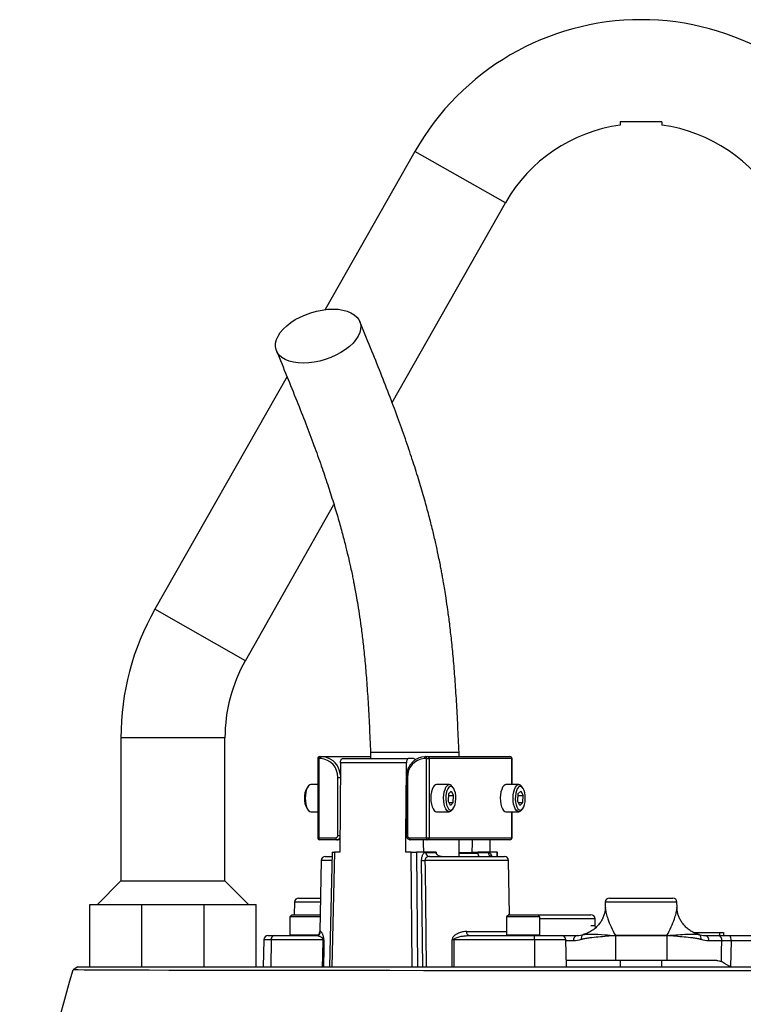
# Model space of a CAD drawing. Header units: millimetres. Extents: x 1861 to 18183, y 1323 to 18697.
# Tile 16 of 17: x 4058 to 5796, y 16332 to 18697. Entities that reach past the tile are written whole.
import ezdxf

# ---------------------------------------------------------------- set-up
doc = ezdxf.new("R2010")
doc.units = ezdxf.units.MM
doc.header["$LTSCALE"] = 5

msp = doc.modelspace()

# ---------------------------------------------------------------- linework, layer by layer
at = {"color": 7, "linetype": 'Continuous', "lineweight": 25}
for p, q in [((5007.4, 18381.1), (4791.5, 18001.1)), ((4952.4, 17778.1), (5224.8, 18257.6)), ((4700, 17840), (4382.4, 17281.1)), ((4599.8, 17157.6), (4812.8, 17532.6)), ((4300.8, 16972.4), (4300.8, 16628.9)), ((4550.8, 16628.9), (4550.8, 16972.4)), ((4900.8, 16937.4), (4900.8, 16922.4)), ((5103.4, 16937.4), (4900.8, 16937.4)), ((5113.3, 16937.4), (5103.4, 16937.4)), ((5113.3, 16927.4), (5113.3, 16937.4)), ((4773.6, 16922.4), (4773.6, 16732.4)), ((4776.5, 16922.4), (4776.5, 16732.4)), ((4781, 16922.4), (4776.5, 16922.4)), ((4778.6, 16927.4), (4783.2, 16927.4)), ((4783.2, 16927.4), (4900.8, 16927.4)), ((4828.4, 16912.5), (4826.8, 16697.4)), ((4987, 16912.5), (4828.4, 16912.5)), ((4832.6, 16922.4), (4991.2, 16922.4)), ((4986.8, 16880.7), (4987, 16912.5)), ((5003.1, 16922.4), (4991.2, 16922.4)), ((5034.8, 16922.4), (5030.3, 16922.4)), ((5032.4, 16927.4), (5036.9, 16927.4)), ((5034.8, 16732.4), (5034.8, 16922.4)), ((5034.8, 16922.4), (5041.5, 16922.4)), ((5036.9, 16927.4), (5235.6, 16927.4)), ((5041.5, 16922.4), (5041.5, 16732.4)), ((5240.1, 16922.4), (5041.5, 16922.4)), ((5240.6, 16859.9), (5240.6, 16922.4)), ((4821.8, 16737.4), (4821.8, 16877.4)), ((4986.6, 16877.4), (4986.6, 16737.4)), ((4989.5, 16877.4), (4989.5, 16737.4)), ((4750.9, 16856.1), (4748.1, 16852.6)), ((4773.6, 16859.9), (4757.3, 16859.9)), ((4985.4, 16697.4), (4986.6, 16858.9)), ((5089.9, 16859.9), (5059.1, 16859.9)), ((5087.8, 16837.9), (5094.5, 16844.5)), ((5094.5, 16844.5), (5100.3, 16834)), ((5099.2, 16852.6), (5096.3, 16856.1)), ((5256.9, 16859.9), (5226.1, 16859.9)), ((5254.7, 16837.9), (5261.5, 16844.5)), ((5261.5, 16844.5), (5267.3, 16834)), ((5266.1, 16852.6), (5263.3, 16856.1)), ((5087.8, 16837.9), (5086.8, 16820.8)), ((5092.6, 16810.2), (5086.8, 16820.8)), ((5087.5, 16834), (5100.3, 16834)), ((5089, 16816.8), (5099.4, 16816.8)), ((5092.6, 16810.2), (5099.4, 16816.8)), ((5099.4, 16816.8), (5100.3, 16834)), ((5254.7, 16837.9), (5253.7, 16820.8)), ((5259.5, 16810.2), (5253.7, 16820.8)), ((5254.5, 16834), (5267.3, 16834)), ((5255.9, 16816.8), (5266.3, 16816.8)), ((5259.5, 16810.2), (5266.3, 16816.8)), ((5266.3, 16816.8), (5267.3, 16834)), ((4748.1, 16802.2), (4750.9, 16798.6)), ((4757.3, 16794.9), (4773.6, 16794.9)), ((5059.1, 16794.9), (5089.9, 16794.9)), ((5096.3, 16798.6), (5099.2, 16802.2)), ((5226.1, 16794.9), (5256.9, 16794.9)), ((5240.6, 16732.4), (5240.6, 16794.9)), ((5263.3, 16798.6), (5266.1, 16802.2)), ((4776.5, 16732.4), (4817.3, 16732.4)), ((4819.4, 16727.4), (4778.6, 16727.4)), ((4827, 16727.4), (4819.4, 16727.4)), ((4994, 16732.4), (5034.8, 16732.4)), ((5036.9, 16727.4), (4996.1, 16727.4)), ((5034.8, 16732.4), (5041.5, 16732.4)), ((5235.6, 16727.4), (5036.9, 16727.4)), ((5041.5, 16732.4), (5240.1, 16732.4)), ((5113.3, 16687.4), (5113.3, 16727.4)), ((5187.2, 16727.4), (5187.4, 16697.4)), ((4781.9, 16677.5), (4779, 16507.2)), ((4791.9, 16687.4), (4808.2, 16687.4)), ((4808.4, 16697.4), (4802, 16422.4)), ((4814.2, 16697.4), (4807.8, 16422.4)), ((4808.4, 16697.4), (4814.2, 16697.4)), ((4826.8, 16697.4), (4814.2, 16697.4)), ((4998, 16697.4), (4985.4, 16697.4)), ((5000.4, 16422.4), (4998, 16697.4)), ((4998, 16697.4), (5011.3, 16697.4)), ((5011.3, 16697.4), (5013.7, 16422.4)), ((5058, 16697.4), (5011.3, 16697.4)), ((5026.4, 16422.4), (5023.4, 16677.5)), ((5033, 16697.2), (5058, 16697.2)), ((5042.1, 16687.4), (5222.3, 16687.4)), ((5058, 16697.4), (5058, 16697.2)), ((5113.3, 16695.5), (5158.2, 16695.5)), ((5125.1, 16688), (5125.1, 16687.4)), ((5137.7, 16687.4), (5137.7, 16688)), ((5144.4, 16697.4), (5158.2, 16697.4)), ((5149.1, 16688), (5149.1, 16687.4)), ((5155.8, 16687.4), (5155.8, 16688)), ((5158.2, 16697.2), (5158.2, 16697.4)), ((5204.8, 16697.4), (5158.2, 16697.4)), ((5158.2, 16697.2), (5183.2, 16697.2)), ((5179.6, 16688), (5179.6, 16687.4)), ((5185.7, 16687.4), (5185.7, 16688)), ((5195.4, 16688), (5195.4, 16687.4)), ((5200, 16687.4), (5200, 16688)), ((5204.8, 16697.4), (5205.8, 16697.4)), ((5205, 16687.4), (5205, 16688)), ((5206, 16687.4), (5205.8, 16697.4)), ((5234.5, 16547.4), (5232.3, 16677.5)), ((4300.8, 16628.9), (4244.3, 16572.4)), ((4300.8, 16628.9), (4425.8, 16628.9)), ((4425.8, 16628.9), (4550.8, 16628.9)), ((4607.4, 16572.4), (4550.8, 16628.9)), ((4727.8, 16587.4), (4780.3, 16587.4)), ((5474.7, 16587.4), (5626.9, 16587.4)), ((4225.8, 16422.4), (4225.8, 16572.4)), ((4225.8, 16572.4), (4350.8, 16572.4)), ((4350.8, 16422.4), (4350.8, 16572.4)), ((4350.8, 16572.4), (4500.8, 16572.4)), ((4500.8, 16422.4), (4500.8, 16572.4)), ((4500.8, 16572.4), (4625.8, 16572.4)), ((4625.8, 16422.4), (4625.8, 16572.4)), ((4717.8, 16577.5), (4717.3, 16547.4)), ((5464.7, 16577.5), (5464.5, 16566)), ((5637.1, 16566), (5636.9, 16577.5)), ((5637.1, 16566), (5637.1, 16566)), ((4711.5, 16547.4), (4706.5, 16542.4)), ((4706.5, 16542.4), (4706.5, 16499.4)), ((4779.6, 16542.4), (4706.5, 16542.4)), ((4711.5, 16547.4), (4779.7, 16547.4)), ((5232.7, 16547.4), (5227.7, 16542.4)), ((5227.7, 16542.4), (5227.7, 16499.4)), ((5307.7, 16542.4), (5227.7, 16542.4)), ((5232.7, 16547.4), (5302.7, 16547.4)), ((5307.7, 16542.4), (5302.7, 16547.4)), ((5302.7, 16547.4), (5421.1, 16547.4)), ((5307.7, 16499.4), (5307.7, 16542.4)), ((5421.1, 16547.4), (5430, 16547.4)), ((5440.3, 16521.9), (5440, 16537.5)), ((4644.2, 16487.5), (4643, 16422.4)), ((4654.2, 16497.4), (4669.4, 16497.4)), ((4661.8, 16487.5), (4660.9, 16422.4)), ((4786.6, 16487.5), (4661.8, 16487.5)), ((4669.4, 16497.4), (4770.6, 16497.4)), ((5097, 16422.4), (5096.8, 16487.5)), ((5294.8, 16487.5), (5100.7, 16487.5)), ((5137.4, 16497.4), (5294.8, 16497.4)), ((5294.8, 16487.5), (5294.8, 16497.4)), ((5294.8, 16497.4), (5360, 16497.4)), ((5294.8, 16487.5), (5294.8, 16422.4)), ((5361.2, 16497.4), (5365.6, 16497.4)), ((5365.6, 16497.4), (5396.9, 16497.4)), ((5371.2, 16422.4), (5370, 16487.5)), ((5413.5, 16500.3), (5411.5, 16499.7)), ((5411.8, 16499.8), (5412.5, 16500)), ((5412.5, 16500), (5413.6, 16500.2)), ((5489, 16497.5), (5612.7, 16497.5)), ((5612.7, 16497.3), (5489, 16497.3)), ((5489, 16497.3), (5489, 16437.4)), ((5612.7, 16497.3), (5612.7, 16437.4)), ((5676.5, 16504.9), (5738.8, 16504.9)), ((5690.2, 16499.7), (5688.3, 16500.3)), ((5688.3, 16500.2), (5689.2, 16500)), ((5689.9, 16499.8), (5689.2, 16500)), ((5704.8, 16497.4), (5736.1, 16497.4)), ((5745, 16484.9), (5713.6, 16484.9)), ((5738.8, 16504.9), (5738.9, 16497.4)), ((5738.8, 16504.9), (5748.9, 16504.9)), ((5748.9, 16504.9), (5749.1, 16497.4)), ((5763.6, 16497.4), (5847, 16497.4)), ((5767, 16485.1), (5765.5, 16422.4)), ((5489, 16437.4), (5370.9, 16437.4)), ((5612.7, 16437.4), (5489, 16437.4)), ((5500.8, 16437.4), (5500.8, 16422.4)), ((5600.8, 16422.4), (5600.8, 16437.4)), ((5732.6, 16437.4), (5612.7, 16437.4)), ((4197.3, 16422.4), (4186.1, 16414.9)), ((4225.8, 16422.4), (4350.8, 16422.4))]:
    msp.add_line(p, q, dxfattribs=at)
at = {"color": 8, "linetype": 'Continuous', "lineweight": 25}
for p, q in [((5224.8, 18257.6), (5007.4, 18381.1)), ((4599.8, 17157.6), (4382.4, 17281.1)), ((4550.8, 16972.4), (4300.8, 16972.4)), ((4773.6, 16922.4), (4776.5, 16922.4)), ((5240.1, 16859.9), (5240.1, 16922.4)), ((5240.1, 16922.4), (5240.6, 16922.4)), ((4821.8, 16877.4), (4828.1, 16877.4)), ((4986.6, 16877.4), (4989.5, 16877.4)), ((5240.1, 16732.4), (5240.1, 16794.9)), ((4773.6, 16732.4), (4776.5, 16732.4)), ((4821.8, 16737.4), (4827.1, 16737.4)), ((4986.6, 16737.4), (4989.5, 16737.4)), ((5240.1, 16732.4), (5240.6, 16732.4)), ((4808, 16677.5), (4781.9, 16677.5)), ((5232.3, 16677.5), (5031.4, 16677.5)), ((5113.3, 16697.2), (5158.2, 16697.2)), ((5205.1, 16687.4), (5204.8, 16697.4)), ((4780.2, 16577.5), (4717.8, 16577.5)), ((5636.9, 16577.5), (5464.7, 16577.5)), ((5429.8, 16537.5), (5307.7, 16537.5)), ((5440, 16537.5), (5429.8, 16537.5)), ((5430, 16521.9), (5440.3, 16521.9)), ((4661.8, 16487.5), (4644.2, 16487.5)), ((4706.5, 16499.4), (4775, 16499.4)), ((4779, 16507.2), (4780.6, 16507.2)), ((5131.9, 16507.2), (5227.7, 16507.2)), ((5227.7, 16499.4), (5307.7, 16499.4)), ((5370, 16487.5), (5294.8, 16487.5)), ((5388.1, 16484.9), (5370.1, 16484.9)), ((5839.4, 16485.1), (5767, 16485.1))]:
    msp.add_line(p, q, dxfattribs=at)
at = {"color": 7, "linetype": 'Continuous', "lineweight": 25, "flags": 128}
for points in [[(4739.1, 17872.5), (4726.8, 17873), (4715.4, 17874.7), (4705, 17877.4), (4695.7, 17881.2), (4687.8, 17885.9), (4681.4, 17891.5), (4676.6, 17897.9), (4673.5, 17904.9), (4672.1, 17912.5), (4672.4, 17920.6), (4674.5, 17928.9), (4678.4, 17937.4), (4683.8, 17945.8), (4690.8, 17954.2), (4699.3, 17962.2), (4709, 17969.8), (4719.9, 17976.9), (4731.7, 17983.2), (4744.2, 17988.8), (4757.3, 17993.6), (4770.7, 17997.3), (4784.1, 18000), (4797.3, 18001.7), (4810.2, 18002.2), (4822.5, 18001.7), (4833.9, 18000), (4844.4, 17997.3), (4853.6, 17993.6), (4861.5, 17988.8), (4867.9, 17983.2), (4872.7, 17976.9), (4875.8, 17969.8), (4877.2, 17962.2), (4876.9, 17954.2), (4874.8, 17945.8), (4871, 17937.4), (4865.5, 17928.9), (4858.5, 17920.6), (4850, 17912.5), (4840.3, 17904.9), (4829.4, 17897.9), (4817.6, 17891.5), (4805.1, 17885.9), (4792, 17881.2), (4778.7, 17877.4), (4765.2, 17874.7), (4752, 17873), (4739.1, 17872.5)], [(4776.5, 16922.4), (4776.6, 16923.3), (4776.7, 16924.3), (4776.9, 16925.1), (4777.1, 16925.9), (4777.5, 16926.5), (4777.8, 16927), (4778.2, 16927.3), (4778.6, 16927.4)], [(4781, 16922.4), (4781.1, 16923.3), (4781.2, 16924.3), (4781.4, 16925.1), (4781.7, 16925.9), (4782, 16926.5), (4782.4, 16927), (4782.8, 16927.3), (4783.2, 16927.4)], [(4783.2, 16927.4), (4792, 16926.4), (4799.8, 16923.9)], [(4828.4, 16912.5), (4828.5, 16914.5), (4828.7, 16916.3), (4829.1, 16918), (4829.7, 16919.5), (4830.3, 16920.7), (4831, 16921.6), (4831.8, 16922.2), (4832.6, 16922.4)], [(4991.2, 16922.4), (4990.4, 16922.2), (4989.6, 16921.6), (4988.9, 16920.7), (4988.3, 16919.5), (4987.7, 16918), (4987.4, 16916.3), (4987.1, 16914.5), (4987, 16912.5)], [(5016.1, 16924), (5023.6, 16926.4), (5032.4, 16927.4)], [(5032.4, 16927.4), (5032, 16927.3), (5031.6, 16927), (5031.2, 16926.5), (5030.9, 16925.9), (5030.6, 16925.1), (5030.4, 16924.3), (5030.3, 16923.3), (5030.3, 16922.4)], [(5034.8, 16922.4), (5034.9, 16923.3), (5035, 16924.3), (5035.2, 16925.1), (5035.4, 16925.9), (5035.8, 16926.5), (5036.1, 16927), (5036.5, 16927.3), (5036.9, 16927.4)], [(4757.3, 16859.9), (4754.9, 16859.4), (4751.9, 16857.2), (4749.1, 16853.4), (4746.8, 16848.3), (4745, 16842), (4744, 16834.9), (4743.6, 16827.4)], [(5053.9, 16857.4), (5051.1, 16853.7), (5048.7, 16848.6), (5046.9, 16842.4), (5045.8, 16835.4), (5045.4, 16827.9), (5045.7, 16820.4), (5046.8, 16813.2), (5048.5, 16806.9), (5050.8, 16801.6), (5053.5, 16797.7), (5056.5, 16795.5), (5059.1, 16794.9)], [(5059.1, 16859.9), (5056.9, 16859.5), (5053.9, 16857.4)], [(5096.3, 16798.6), (5093.7, 16796.1), (5090.5, 16794.9), (5087.3, 16795.5), (5084.3, 16797.7), (5081.6, 16801.6), (5079.3, 16806.9), (5077.6, 16813.2), (5076.5, 16820.4), (5076.2, 16827.9), (5076.6, 16835.4), (5077.8, 16842.4), (5079.6, 16848.6), (5081.9, 16853.7), (5084.7, 16857.4), (5084.7, 16857.4)], [(5089, 16853.7), (5086.3, 16850.2), (5084.2, 16845.2), (5082.6, 16839.1), (5081.7, 16832.3), (5081.6, 16825.2), (5082.2, 16818.2), (5083.5, 16811.7), (5085.4, 16806.3), (5087.9, 16802.2), (5090.7, 16799.7), (5093.7, 16798.9), (5096.7, 16799.9), (5099.5, 16802.6), (5101.9, 16806.9), (5103.8, 16812.5), (5105.1, 16819), (5105.6, 16826), (5105.4, 16833.1), (5104.4, 16839.9), (5102.7, 16845.9), (5100.5, 16850.7), (5097.8, 16854), (5094.9, 16855.7), (5091.9, 16855.6), (5089, 16853.7)], [(5220.8, 16857.4), (5218, 16853.7), (5215.7, 16848.6), (5213.9, 16842.4), (5212.7, 16835.4), (5212.3, 16827.9), (5212.6, 16820.4), (5213.7, 16813.2), (5215.4, 16806.9), (5217.7, 16801.6), (5220.4, 16797.7), (5223.5, 16795.5), (5226.1, 16794.9)], [(5226.1, 16859.9), (5223.9, 16859.5), (5220.8, 16857.4)], [(5263.3, 16798.6), (5260.6, 16796.1), (5257.5, 16794.9), (5254.3, 16795.5), (5251.2, 16797.7), (5248.5, 16801.6), (5246.2, 16806.9), (5244.5, 16813.2), (5243.5, 16820.4), (5243.1, 16827.9), (5243.6, 16835.4), (5244.7, 16842.4), (5246.5, 16848.6), (5248.8, 16853.7), (5251.6, 16857.4), (5251.6, 16857.4)], [(5255.9, 16853.7), (5253.3, 16850.2), (5251.1, 16845.2), (5249.5, 16839.1), (5248.6, 16832.3), (5248.5, 16825.2), (5249.1, 16818.2), (5250.4, 16811.7), (5252.4, 16806.3), (5254.8, 16802.2), (5257.7, 16799.7), (5260.7, 16798.9), (5263.7, 16799.9), (5266.5, 16802.6), (5268.9, 16806.9), (5270.8, 16812.5), (5272, 16819), (5272.5, 16826), (5272.3, 16833.1), (5271.3, 16839.9), (5269.7, 16845.9), (5267.4, 16850.7), (5264.8, 16854), (5261.8, 16855.7), (5258.8, 16855.6), (5255.9, 16853.7)], [(4743.6, 16827.4), (4744, 16819.9), (4745, 16812.8), (4746.8, 16806.5), (4749.1, 16801.3), (4751.9, 16797.5), (4754.9, 16795.4), (4757.3, 16794.9)], [(4778.6, 16727.4), (4778.2, 16727.5), (4777.8, 16727.7), (4777.5, 16728.2), (4777.1, 16728.8), (4776.9, 16729.6), (4776.7, 16730.5), (4776.6, 16731.4), (4776.5, 16732.4)], [(4819.4, 16727.4), (4819, 16727.5), (4818.6, 16727.7), (4818.2, 16728.2), (4817.9, 16728.8), (4817.7, 16729.6), (4817.5, 16730.5), (4817.3, 16731.4), (4817.3, 16732.4)], [(4996.1, 16727.4), (4995.7, 16727.5), (4995.3, 16727.7), (4995, 16728.2), (4994.7, 16728.8), (4994.4, 16729.6), (4994.2, 16730.5), (4994.1, 16731.4), (4994, 16732.4)], [(5028.4, 16697.4), (5028.2, 16719.4), (5028.2, 16727.4)], [(5034.8, 16732.4), (5034.9, 16731.4), (5035, 16730.5), (5035.2, 16729.6), (5035.4, 16728.8), (5035.8, 16728.2), (5036.1, 16727.7), (5036.5, 16727.5), (5036.9, 16727.4)], [(5144.6, 16727.4), (5144.5, 16719.4), (5144.4, 16697.4)], [(5031.4, 16677.5), (5031.6, 16657.5), (5032.5, 16577.6), (5034.2, 16422.4)], [(5441.2, 16515.6), (5440.9, 16517.1), (5440.3, 16521.9)], [(4785.5, 16422.4), (4786, 16449.9), (4786.6, 16487.5)], [(4788.5, 16487.5), (4788.2, 16467.5), (4787.4, 16422.4)], [(5100.7, 16487.5), (5100.2, 16487.5), (5099.7, 16487.5), (5099.2, 16487.5), (5098.7, 16487.5), (5098.2, 16487.5), (5097.7, 16487.5), (5097.2, 16487.5), (5096.8, 16487.5)], [(5100.7, 16487.5), (5100.8, 16449.9), (5100.9, 16422.4)], [(5137.4, 16497.4), (5136.3, 16497.6), (5135.3, 16498.1), (5134.4, 16499), (5133.5, 16500.2), (5132.9, 16501.7), (5132.3, 16503.4), (5132, 16505.3), (5131.9, 16507.2)], [(5743.7, 16434.9), (5744.3, 16460.3), (5745, 16484.9)], [(5816.6, 16412.4), (5728.2, 16412.4), (5638.9, 16412.4), (5549.8, 16412.4), (5461, 16412.4), (5372.4, 16412.5), (5284.2, 16412.6), (5196.7, 16412.8), (5111.3, 16412.9), (5028.1, 16413.1), (4947.1, 16413.3), (4868.2, 16413.4), (4791.9, 16413.6), (4719.4, 16413.7), (4650.7, 16413.8), (4585.8, 16413.8), (4524.9, 16413.8), (4467.9, 16413.9), (4415.8, 16413.9), (4368.9, 16414), (4327, 16414.1), (4290.1, 16414.3), (4258.5, 16414.4), (4232.5, 16414.6), (4212.3, 16414.7), (4197.8, 16414.8), (4189, 16414.8), (4186.1, 16414.9), (4186.1, 16414.9)]]:
    msp.add_lwpolyline(points, dxfattribs=at)
at = {"color": 8, "linetype": 'Continuous', "lineweight": 25, "flags": 128}
msp.add_lwpolyline([(5363.1, 16496.9), (5363.8, 16497.1), (5365.6, 16497.4)], dxfattribs=at)
at = {"color": 7, "linetype": 'Continuous', "lineweight": 25}
for centre, radius, start, end in [((5550.8, 18072.4), 625, 29.6045, 150.3955), ((5550.8, 18072.4), 375, 97.6584, 150.3955), ((5550.8, 18072.4), 375, 29.6045, 82.3417), ((4925.8, 16972.4), 625, 150.3955, 180), ((4925.8, 16972.4), 375, 150.3955, 180), ((4778.6, 16922.4), 5, 90, 180), ((4778.8, 16879.4), 43, 357.3247, 87.0479), ((5032.5, 16879.4), 43, 92.9521, 182.6753), ((5036.7, 16922.6), 4.78, 357.3247, 87.0479), ((5235.6, 16922.4), 5, 0, 90), ((5235.3, 16922.6), 4.78, 357.3247, 87.0479), ((4781.9, 16830.5), 40.3, 146.8796, 184.513), ((5090, 16852.4), 7.3, 30.2768, 137.114), ((5257, 16852.4), 7.3, 30.2768, 137.114), ((4783.7, 16824.7), 42.1, 176.3135, 212.2939), ((4778.6, 16732.4), 5, 180, 270), ((4817.1, 16737.1), 4.78, 272.9521, 2.6753), ((4994.3, 16737.1), 4.78, 177.3247, 267.0479), ((5036.7, 16732.1), 4.78, 272.9521, 2.6753), ((5235.6, 16732.4), 5, 270, 0), ((5235.3, 16732.1), 4.78, 272.9521, 2.6753), ((4791.9, 16677.4), 10, 90, 179), ((5027.4, 16973.7), 296.2, 269.2277, 270.7723), ((5042.6, 16696.9), 9.55, 178.2573, 267.1113), ((5192.7, 16696.9), 9.55, 178.2573, 267.1113), ((5222.3, 16677.4), 10, 1, 90), ((4727.8, 16577.4), 10, 90, 179), ((5474.7, 16577.4), 10, 90, 179), ((5626.9, 16577.4), 10, 1, 90), ((5430, 16537.4), 10, 1, 90), ((4654.2, 16487.4), 10, 90, 179), ((4670.7, 16488.4), 9.02, 98.3936, 185.7313), ((4708.5, 16499.4), 2, 180, 270), ((4728.9, 16497.3), 12.5, 179, 180), ((4769, 16507.4), 10, 270, 359), ((4770.6, 16507.3), 9.96, 270.2004, 359.2085), ((4787.5, 16609.7), 122.2, 269.5528, 270.4472), ((5229.7, 16499.4), 2, 180, 270), ((5305.7, 16499.4), 2, 270, 0), ((5360, 16487.4), 10, 1, 90), ((5399.1, 16486.4), 11.2, 101.4218, 188.0495), ((5506.6, 16497.9), 17.6, 181.5416, 182.2502), ((5506.7, 16497.3), 17.7, 179.2929, 180), ((5595, 16497.3), 17.7, 360, 0.7071), ((5595.1, 16497.9), 17.7, 357.7498, 358.4583), ((5702.6, 16486.4), 11.2, 351.9505, 78.5782), ((5733.9, 16486.4), 11.2, 351.9505, 78.5782), ((5753, 16487.9), 14.2, 348.6339, 41.7957)]:
    msp.add_arc(centre, radius, start, end, dxfattribs=at)
at = {"color": 8, "linetype": 'Continuous', "lineweight": 25}
for centre, radius, start, end in [((4778.6, 16878.9), 49.7, 4.7869, 64.8005), ((4819.2, 16736.3), 8.98, 271.332, 331.2322), ((5416.5, 16490.9), 10, 117.7111, 197.3047), ((5685.2, 16490.9), 10, 342.6937, 62.3018)]:
    msp.add_arc(centre, radius, start, end, dxfattribs=at)
at = {"color": 7, "linetype": 'Continuous', "lineweight": 25}
for points, knots in [([(5500.8, 18452.4), (5500.8, 18451.6), (5500.8, 18448.5), (5500.8, 18444.8), (5500.8, 18444.4), (5500.8, 18444.2)], [0, 0, 0, 0, 0.139615, 0.58953, 1, 1, 1, 1]), ([(5600.8, 18452.4), (5592.7, 18452.4), (5584.4, 18452.4), (5571.8, 18452.4), (5567.5, 18452.4), (5560.9, 18452.4), (5558.7, 18452.4), (5555.4, 18452.4), (5554.3, 18452.4), (5552.6, 18452.4), (5552.1, 18452.4), (5551.2, 18452.4), (5550.9, 18452.4), (5550.4, 18452.4), (5550.1, 18452.4), (5541.3, 18452.4), (5533.1, 18452.4), (5516.8, 18452.4), (5508.8, 18452.4), (5500.8, 18452.4)], [0, 0, 0, 0, 0.25, 0.25, 0.375, 0.375, 0.4375, 0.4375, 0.46875, 0.46875, 0.484375, 0.484375, 0.492188, 0.492188, 0.5, 0.5, 0.75, 0.75, 1, 1, 1, 1]), ([(5600.8, 18452.4), (5600.8, 18451.6), (5600.8, 18448.5), (5600.8, 18444.8), (5600.8, 18444.4), (5600.8, 18444.2)], [0, 0, 0, 0, 0.139615, 0.589531, 1, 1, 1, 1]), ([(5113.3, 16937.4), (5112.4, 16958.6), (5110.5, 16999.6), (5107.4, 17058.4), (5103.9, 17112.4), (5100, 17161.5), (5095.6, 17205.5), (5091.1, 17244.3), (5086.6, 17277.9), (5082.6, 17305.5), (5079.1, 17327.5), (5076.3, 17344.3), (5074, 17357.4), (5071.9, 17368.9), (5069.6, 17381.1), (5066.7, 17395.8), (5062.6, 17415.5), (5057.1, 17440.9), (5049.7, 17472.4), (5040.6, 17507.9), (5029.8, 17547.2), (5017.2, 17590.1), (5002.7, 17636.3), (4986.2, 17685.5), (4967.7, 17737.5), (4947.2, 17792.3), (4924.7, 17849.8), (4900.4, 17910.1), (4883.6, 17951.3), (4874.9, 17972.4)], [0, 0, 0, 0, 0.053307, 0.102562, 0.147883, 0.189353, 0.226936, 0.260412, 0.289613, 0.314447, 0.332993, 0.347977, 0.359404, 0.368198, 0.378971, 0.392349, 0.408325, 0.433491, 0.463182, 0.497374, 0.536033, 0.579104, 0.626531, 0.678281, 0.734297, 0.794488, 0.858791, 0.92726, 1, 1, 1, 1]), ([(4674.4, 17902.3), (4682.9, 17881.7), (4699.3, 17841.8), (4722.9, 17783.4), (4744.6, 17728.4), (4764.2, 17676.4), (4781.8, 17627.5), (4797.4, 17581.7), (4811, 17539), (4822.8, 17499.6), (4832.8, 17463.7), (4841.1, 17431.5), (4847.9, 17403.2), (4853, 17380.5), (4856.8, 17362.9), (4859.4, 17350), (4861.5, 17339.4), (4863.7, 17327.7), (4866.5, 17312.2), (4870.3, 17289.9), (4874.5, 17262.8), (4878.9, 17231.5), (4883.2, 17196.2), (4887.4, 17155.4), (4891.3, 17109), (4894.8, 17056.8), (4897.9, 16998.9), (4899.8, 16958.5), (4900.8, 16937.4)], [0, 0, 0, 0, 0.0763504, 0.147885, 0.2145075, 0.2761948, 0.3329889, 0.3849655, 0.4322094, 0.4748005, 0.5127632, 0.5460973, 0.5748299, 0.5990002, 0.6141584, 0.6267877, 0.6369001, 0.6452582, 0.6605712, 0.6816974, 0.7086516, 0.7364386, 0.7686298, 0.8053544, 0.8467888, 0.8930524, 0.9441592, 1, 1, 1, 1]), ([(5015.8, 16923.8), (5014.6, 16923.3), (5010.9, 16921.9), (5005.2, 16917.9), (4999.1, 16912.1), (4994, 16905.1), (4990.1, 16897.2), (4987.6, 16888.7), (4986.7, 16882), (4986.6, 16878.2), (4986.6, 16877.4)], [0, 0, 0, 0, 0.068493, 0.216033, 0.363896, 0.512134, 0.660729, 0.809624, 0.95875, 1, 1, 1, 1]), ([(5008.8, 16920), (5007.7, 16920.9), (5005.8, 16922.3), (5003.8, 16922.4), (5003.1, 16922.4)], [0, 0, 0, 0, 0.622274, 1, 1, 1, 1]), ([(4986.6, 16737.4), (4986.7, 16736.5), (4986.8, 16734.3), (4988.4, 16731.1), (4991.3, 16728.5), (4994.1, 16727.4), (4995.8, 16727.4), (4996.1, 16727.4)], [0, 0, 0, 0, 0.174256, 0.423348, 0.676348, 0.923234, 1, 1, 1, 1]), ([(5023.4, 16677.5), (5023.4, 16679), (5023.4, 16680.4), (5023.7, 16683.1), (5023.9, 16684.4), (5024.4, 16686.9), (5024.7, 16688.1), (5025.5, 16690.3), (5025.9, 16691.2), (5026.8, 16692.9), (5027.3, 16693.7), (5028.4, 16695), (5028.9, 16695.5), (5030.6, 16696.8), (5031.8, 16697.2), (5033, 16697.2)], [0, 0, 0, 0, 0.125, 0.125, 0.25, 0.25, 0.375, 0.375, 0.5, 0.5, 0.625, 0.625, 0.75, 0.75, 1, 1, 1, 1]), ([(5042.1, 16687.4), (5040.9, 16687.4), (5039.7, 16687.2), (5037.4, 16686.6), (5036.3, 16686.1), (5034.7, 16684.9), (5034.2, 16684.5), (5033.3, 16683.5), (5032.9, 16682.9), (5032.1, 16681.6), (5031.8, 16680.8), (5031.4, 16679.3), (5031.3, 16678.4), (5031.4, 16677.5)], [0, 0, 0, 0, 0.25, 0.25, 0.5, 0.5, 0.625, 0.625, 0.75, 0.75, 0.875, 0.875, 1, 1, 1, 1]), ([(5071.5, 16687.4), (5070.2, 16687.4), (5068.8, 16687.5), (5066.2, 16688.1), (5064.9, 16688.6), (5063.1, 16689.5), (5062.5, 16689.9), (5061.4, 16690.7), (5060.8, 16691.2), (5059.9, 16692.3), (5059.5, 16692.9), (5058.8, 16694.1), (5058.5, 16694.8), (5058.3, 16695.5)], [0, 0, 0, 0, 0.25, 0.25, 0.5, 0.5, 0.625, 0.625, 0.75, 0.75, 0.875, 0.875, 1, 1, 1, 1]), ([(5158.2, 16695.5), (5158.2, 16694.8), (5158.3, 16694.1), (5158.6, 16692.9), (5158.8, 16692.3), (5159.1, 16691.2), (5159.3, 16690.7), (5159.7, 16689.9), (5159.9, 16689.5), (5160.6, 16688.6), (5161, 16688.1), (5161.9, 16687.5), (5162.4, 16687.4), (5162.8, 16687.4)], [0, 0, 0, 0, 0.125, 0.125, 0.25, 0.25, 0.375, 0.375, 0.5, 0.5, 0.75, 0.75, 1, 1, 1, 1]), ([(5192.2, 16687.4), (5191.4, 16687.5), (5190.1, 16687.8), (5189.9, 16688), (5189.8, 16688.1)], [0, 0, 0, 0, 0.582178, 1, 1, 1, 1]), ([(5464.8, 16565.7), (5464.8, 16565), (5464.8, 16562.3), (5464.1, 16556.4), (5462.3, 16548.3), (5459.1, 16539.8), (5454.7, 16531.4), (5448.9, 16523.4), (5442, 16516.1), (5433.9, 16509.7), (5424.8, 16504.5), (5417.3, 16501.3), (5413.1, 16500.3), (5412.3, 16500.1)], [0, 0, 0, 0, 0.025011, 0.115165, 0.211825, 0.313517, 0.418416, 0.525232, 0.633166, 0.741719, 0.859291, 0.972466, 1, 1, 1, 1]), ([(5687.2, 16500.8), (5685.7, 16501.2), (5680.7, 16502.7), (5672.8, 16506.6), (5663.9, 16512.5), (5656.3, 16519.4), (5650, 16527), (5645, 16535), (5641.2, 16543.1), (5638.7, 16551), (5637.3, 16558.5), (5636.8, 16563.4), (5636.9, 16565.6), (5636.9, 16565.7)], [0, 0, 0, 0, 0.051215, 0.173225, 0.29072, 0.403757, 0.512732, 0.61782, 0.718941, 0.81572, 0.907514, 0.99381, 1, 1, 1, 1]), ([(4770.6, 16497.4), (4771.9, 16497.4), (4773.2, 16497.2), (4775.9, 16496.6), (4777.3, 16496.2), (4779.4, 16495.3), (4780.1, 16494.9), (4781.6, 16494.1), (4782.3, 16493.7), (4783.4, 16492.9), (4783.7, 16492.6), (4784.4, 16492), (4784.8, 16491.6), (4785.4, 16490.8), (4785.8, 16490.3), (4786.2, 16489.4), (4786.3, 16489.1), (4786.5, 16488.4), (4786.6, 16488), (4786.6, 16487.5)], [0, 0, 0, 0, 0.25, 0.25, 0.5, 0.5, 0.625, 0.625, 0.75, 0.75, 0.8125, 0.8125, 0.875, 0.875, 0.9375, 0.9375, 0.96875, 0.96875, 1, 1, 1, 1]), ([(4788.5, 16487.5), (4788.5, 16488.6), (4788.4, 16489.6), (4788.3, 16491.4), (4788.1, 16492.3), (4787.8, 16494), (4787.7, 16494.7), (4787.3, 16496.1), (4787.1, 16496.8), (4786.5, 16498.6), (4786.1, 16499.6), (4785.3, 16501.4), (4784.9, 16502.2), (4784.1, 16503.7), (4783.7, 16504.3), (4782.9, 16505.3), (4782.6, 16505.8), (4781.6, 16506.8), (4781, 16507.2), (4780.6, 16507.2)], [0, 0, 0, 0, 0.0625, 0.0625, 0.125, 0.125, 0.1875, 0.1875, 0.25, 0.25, 0.375, 0.375, 0.5, 0.5, 0.625, 0.625, 0.75, 0.75, 1, 1, 1, 1]), ([(5131.9, 16507.2), (5128.5, 16507.2), (5125.2, 16506.8), (5120.2, 16505.8), (5118.5, 16505.3), (5115.1, 16504.3), (5113.4, 16503.7), (5110.1, 16502.2), (5108.5, 16501.4), (5106.2, 16500.1), (5105.4, 16499.6), (5103.8, 16498.5), (5103.1, 16498), (5101.7, 16496.8), (5101, 16496.1), (5099.7, 16494.7), (5099.1, 16494), (5098, 16492.3), (5097.6, 16491.4), (5096.9, 16489.5), (5096.8, 16488.6), (5096.8, 16487.5)], [0, 0, 0, 0, 0.25, 0.25, 0.375, 0.375, 0.5, 0.5, 0.625, 0.625, 0.6875, 0.6875, 0.75, 0.75, 0.8125, 0.8125, 0.875, 0.875, 0.9375, 0.9375, 1, 1, 1, 1]), ([(5100.7, 16487.5), (5100.7, 16488), (5100.8, 16488.4), (5101.3, 16489.1), (5101.5, 16489.5), (5102.4, 16490.3), (5103.1, 16490.8), (5105.3, 16492), (5106.9, 16492.6), (5110, 16493.7), (5111.6, 16494.1), (5114.8, 16494.9), (5116.4, 16495.3), (5121.2, 16496.2), (5124.4, 16496.6), (5130.9, 16497.2), (5134.1, 16497.4), (5137.4, 16497.4)], [0, 0, 0, 0, 0.03125, 0.03125, 0.0625, 0.0625, 0.125, 0.125, 0.25, 0.25, 0.375, 0.375, 0.5, 0.5, 0.75, 0.75, 1, 1, 1, 1]), ([(5488.9, 16497.3), (5475.2, 16496.2), (5461.5, 16495.1), (5441, 16493.2), (5434.2, 16492.5), (5423.9, 16491.2), (5420.5, 16490.7), (5415.4, 16489.9), (5413.7, 16489.6), (5411.1, 16489), (5410.3, 16488.8), (5408.6, 16488.4), (5407.8, 16488.2), (5406.9, 16488)], [0, 0, 0, 0, 0.5, 0.5, 0.75, 0.75, 0.875, 0.875, 0.9375, 0.9375, 0.96875, 0.96875, 1, 1, 1, 1]), ([(5694.8, 16488), (5693.9, 16488.2), (5693.1, 16488.4), (5691.4, 16488.8), (5690.5, 16489), (5688, 16489.6), (5686.3, 16489.9), (5681.2, 16490.7), (5677.8, 16491.2), (5667.5, 16492.5), (5660.7, 16493.2), (5640.2, 16495.1), (5626.5, 16496.2), (5612.8, 16497.3)], [0, 0, 0, 0, 0.03125, 0.03125, 0.0625, 0.0625, 0.125, 0.125, 0.25, 0.25, 0.5, 0.5, 1, 1, 1, 1]), ([(5736.1, 16497.4), (5738, 16497.4), (5740.1, 16497.4), (5744.3, 16497.4), (5746.6, 16497.4), (5753.5, 16497.4), (5758.4, 16497.4), (5763.6, 16497.4)], [0, 0, 0, 0, 0.25, 0.25, 0.5, 0.5, 1, 1, 1, 1]), ([(5767, 16485.1), (5762.8, 16485.1), (5758.9, 16485), (5753.3, 16485), (5751.5, 16484.9), (5748.1, 16484.9), (5746.5, 16484.9), (5745, 16484.9)], [0, 0, 0, 0, 0.5, 0.5, 0.75, 0.75, 1, 1, 1, 1]), ([(5732.6, 16437.4), (5734.5, 16437.4), (5736.3, 16437.2), (5740.1, 16436.4), (5741.9, 16435.7), (5743.7, 16434.9)], [0, 0, 0, 0, 0.5, 0.5, 1, 1, 1, 1]), ([(4197.3, 16422.4), (4197.8, 16422.4), (4198.9, 16422.4), (4207.9, 16422.4), (4222.4, 16422.4), (4242.5, 16422.4), (4268.4, 16422.4), (4299.7, 16422.4), (4336.2, 16422.4), (4377.9, 16422.4), (4424.6, 16422.4), (4476.2, 16422.4), (4532.6, 16422.4), (4593.1, 16422.4), (4657.7, 16422.4), (4725.9, 16422.4), (4797.8, 16422.4), (4873, 16422.4), (4951.3, 16422.4), (5032.1, 16422.4), (5115.1, 16422.4), (5199.9, 16422.4), (5286.1, 16422.4), (5373.4, 16422.4), (5461.4, 16422.4), (5549.9, 16422.4), (5638.6, 16422.4), (5727, 16422.4), (5814.4, 16422.4), (5900.5, 16422.4), (5985, 16422.4), (6067.7, 16422.4), (6148.5, 16422.4), (6226.8, 16422.4), (6302.2, 16422.4), (6374.2, 16422.4), (6442.7, 16422.4), (6507.4, 16422.4), (6568.1, 16422.4), (6624.5, 16422.4), (6676.3, 16422.4), (6723.3, 16422.4), (6765.2, 16422.4), (6801.9, 16422.4), (6833.2, 16422.4), (6859, 16422.4), (6879.2, 16422.4), (6893.6, 16422.4), (6901.8, 16422.4), (6902.8, 16422.4), (6903.2, 16422.4)], [0, 0, 0, 0, 0.020987, 0.041934, 0.062932, 0.083984, 0.104989, 0.126038, 0.146995, 0.167904, 0.188855, 0.209928, 0.230954, 0.252023, 0.27297, 0.293881, 0.314848, 0.335878, 0.356877, 0.377937, 0.398955, 0.419937, 0.440972, 0.461938, 0.482869, 0.503855, 0.524944, 0.545967, 0.567018, 0.587964, 0.608864, 0.629808, 0.650854, 0.671875, 0.692961, 0.713934, 0.734874, 0.755869, 0.776894, 0.797863, 0.818868, 0.839926, 0.860928, 0.881963, 0.902931, 0.92384, 0.944779, 0.96591, 0.986997, 1, 1, 1, 1]), ([(5765.5, 16422.4), (5765.4, 16422.4), (5765.2, 16422.4), (5765, 16422.5), (5764.8, 16422.6), (5764.5, 16422.8), (5764.2, 16422.9), (5763.5, 16423.4), (5763, 16423.7), (5761.5, 16424.5), (5760.5, 16425.1), (5757.6, 16426.9), (5755.8, 16428), (5752.1, 16430.2), (5750.4, 16431.2), (5747, 16433.2), (5745.3, 16434.1), (5743.7, 16434.9)], [0, 0, 0, 0, 0.015625, 0.015625, 0.03125, 0.03125, 0.0625, 0.0625, 0.125, 0.125, 0.25, 0.25, 0.5, 0.5, 0.75, 0.75, 1, 1, 1, 1])]:
    msp.add_open_spline(points, degree=3, knots=knots, dxfattribs=at)
for points in [[(5058, 16697.2), (5058, 16696.6), (5058.1, 16696), (5058.3, 16695.5)], [(5158.2, 16697.2), (5158.2, 16696.6), (5158.2, 16696), (5158.2, 16695.5)], [(5406.9, 16488), (5400.7, 16485.9), (5394.4, 16484.9), (5388.1, 16484.9)], [(5396.9, 16497.4), (5402.2, 16497.4), (5407.4, 16498.3), (5412.5, 16500)], [(5488.9, 16497.5), (5488.9, 16497.5), (5489, 16497.5), (5489, 16497.5)], [(5489, 16497.3), (5489, 16497.3), (5488.9, 16497.3), (5488.9, 16497.3)], [(5612.7, 16497.5), (5612.7, 16497.5), (5612.8, 16497.5), (5612.8, 16497.5)], [(5612.8, 16497.3), (5612.8, 16497.3), (5612.7, 16497.3), (5612.7, 16497.3)], [(5689.2, 16500), (5694.2, 16498.3), (5699.5, 16497.4), (5704.8, 16497.4)], [(5713.6, 16484.9), (5707.3, 16484.9), (5701, 16485.9), (5694.8, 16488)], [(4057.6, 15555.5), (4059.1, 15846.6), (4102.3, 16136), (4186.1, 16414.9)]]:
    msp.add_open_spline(points, degree=3, dxfattribs=at)
at = {"color": 8, "linetype": 'Continuous', "lineweight": 25}
for points, knots in [([(5183.2, 16697.2), (5184.6, 16696.8), (5187.1, 16696.2), (5190.2, 16692.4), (5191.3, 16688.9), (5191.7, 16687.5)], [0, 0, 0, 0, 0.442326, 0.780476, 1, 1, 1, 1]), ([(5464.6, 16566), (5464.6, 16565.4), (5464.5, 16564.1), (5465.1, 16559.2), (5466.7, 16550.7), (5471.2, 16536.1), (5478.2, 16518.2), (5485.3, 16504.4), (5488.9, 16497.5)], [0, 0, 0, 0, 0.043002, 0.096533, 0.274813, 0.458162, 0.726671, 1, 1, 1, 1]), ([(5612.8, 16497.5), (5616.4, 16504.4), (5623.5, 16518.2), (5630.4, 16536), (5634.9, 16550.6), (5636.6, 16559.1), (5637.2, 16564.1), (5637.1, 16565.4), (5637.1, 16566)], [0, 0, 0, 0, 0.273316, 0.541812, 0.720678, 0.903418, 0.956946, 1, 1, 1, 1]), ([(5413.6, 16500.2), (5414.1, 16500.3), (5416.3, 16500.9), (5422.4, 16501.1), (5438.1, 16501.1), (5460.3, 16499.6), (5480.5, 16498.1), (5488.9, 16497.5)], [0, 0, 0, 0, 0.033706, 0.145044, 0.256602, 0.691943, 1, 1, 1, 1]), ([(5612.8, 16497.5), (5612.8, 16497.5), (5613.1, 16497.5), (5614.4, 16497.6), (5619.5, 16498), (5632, 16498.9), (5650.7, 16500.3), (5670, 16501.2), (5681.9, 16501.1), (5687.2, 16500.5), (5688, 16500.3), (5688.3, 16500.2)], [0, 0, 0, 0, 0.002204, 0.011019, 0.046281, 0.187333, 0.469474, 0.752176, 0.941949, 0.980385, 1, 1, 1, 1])]:
    msp.add_open_spline(points, degree=3, knots=knots, dxfattribs=at)

doc.saveas('drawing.dxf')
